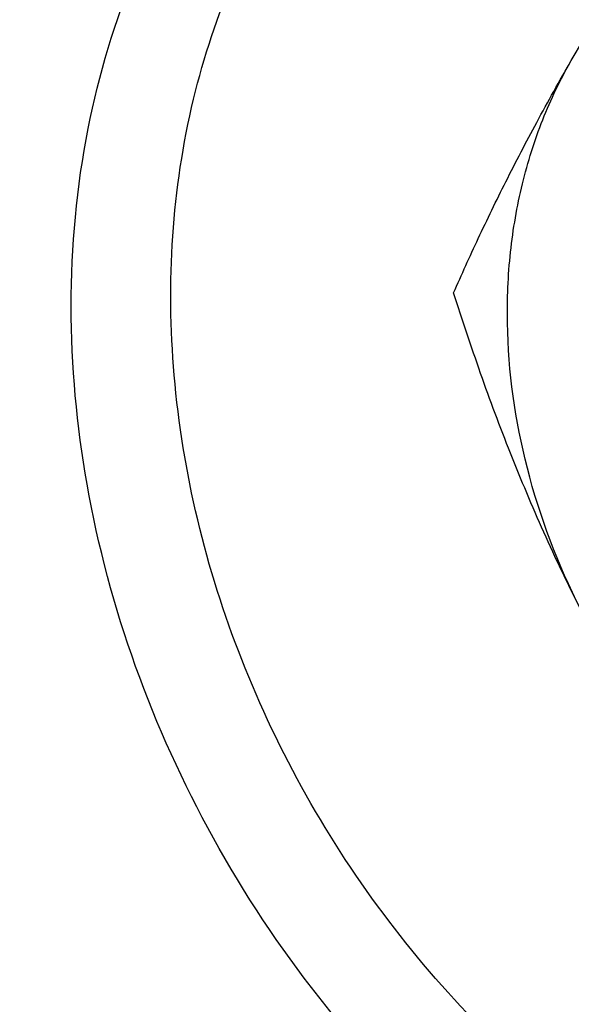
# Model space of a CAD drawing. Header units: millimetres. Extents: x 0 to 420, y 0 to 297.
# Tile 88 of 108: x 143.48 to 146.31, y 57.94 to 62.99. Entities that reach past the tile are written whole.
import ezdxf

# ---------------------------------------------------------------- set-up
doc = ezdxf.new("R2010")
doc.units = ezdxf.units.MM
doc.header["$LTSCALE"] = 23.1
doc.layers.get('0').update_dxf_attribs({"linetype": 'CONTINUOUS'})
for name, color, linetype in [('030', 7, 'CONTINUOUS'), ('NOS-TELESO', 7, 'CONTINUOUS'), ('PRIR-VYST', 7, 'CONTINUOUS')]:
    doc.layers.add(name, color=color, linetype=linetype)

msp = doc.modelspace()

# ---------------------------------------------------------------- linework, layer by layer
at = {"color": 7, "linetype": 'Continuous'}
for points, knots in [([(146.30723, 62.78345), (146.43682, 63.00882), (146.64412, 63.34717), (146.93699, 63.79623), (147.09136, 64.02521), (147.17003, 64.14043)], [0, 0, 0, 0, 0.4849117, 0.739779, 1, 1, 1, 1]), ([(145.7046, 61.59203), (145.74549, 61.68546), (145.83198, 61.87665), (145.9735, 62.16834), (146.13214, 62.47283), (146.24686, 62.67848), (146.30723, 62.78345)], [0, 0, 0, 0, 0.2290383, 0.4712067, 0.7280446, 1, 1, 1, 1]), ([(146.35577, 59.96795), (146.23895, 60.19843), (146.05641, 60.67832), (145.96737, 61.30826), (145.98834, 61.79893), (146.0486, 62.14948), (146.15261, 62.48016), (146.25126, 62.68612), (146.30723, 62.78345)], [0, 0, 0, 0, 0.264806, 0.5214932, 0.6458019, 0.7669471, 0.884936, 1, 1, 1, 1]), ([(146.35577, 59.96795), (146.28957, 60.09855), (146.16354, 60.36305), (145.99337, 60.76764), (145.84057, 61.17763), (145.74852, 61.45375), (145.7046, 61.59203)], [0, 0, 0, 0, 0.2507824, 0.50159, 0.751503, 1, 1, 1, 1])]:
    msp.add_open_spline(points, degree=3, knots=knots, dxfattribs=at)
at = {"layer": '030', "color": 7, "linetype": 'Continuous'}
for points, knots in [([(161.10629, 62.83359), (159.40204, 64.17638), (155.74829, 66.40337), (150.65665, 67.84433), (146.63864, 68.02245), (143.75004, 67.683), (141.01123, 66.87737), (139.31826, 66.03688), (138.52143, 65.54923)], [0, 0, 0, 0, 0.2693503, 0.5246538, 0.6472475, 0.7667791, 0.8840251, 1, 1, 1, 1]), ([(160.83877, 62.39514), (159.23695, 63.65722), (155.81108, 65.76561), (151.04567, 67.19542), (147.26477, 67.46365), (144.53216, 67.23692), (141.9226, 66.58747), (140.29142, 65.87687), (139.51829, 65.45868)], [0, 0, 0, 0, 0.2688149, 0.5242265, 0.6470221, 0.76677, 0.8841327, 1, 1, 1, 1]), ([(160.80704, 62.33997), (159.21012, 63.59819), (155.79469, 65.70007), (151.04374, 67.12516), (147.27441, 67.3921), (144.55023, 67.16564), (141.94881, 66.51767), (140.32279, 65.80889), (139.55213, 65.39179)], [0, 0, 0, 0, 0.2688175, 0.5242287, 0.6470234, 0.7667703, 0.8841323, 1, 1, 1, 1])]:
    msp.add_open_spline(points, degree=3, knots=knots, dxfattribs=at)
at = {"layer": 'NOS-TELESO', "color": 7, "linetype": 'Continuous'}
msp.add_open_spline([(138.43144, 23.49535), (136.93395, 24.67523), (134.11679, 27.31291), (130.58136, 31.90499), (127.81805, 37.00579), (125.93274, 42.42363), (124.99727, 47.95519), (125.04324, 52.53488), (125.5905, 56.04363), (126.24178, 58.5498), (127.13166, 60.92904), (128.25189, 63.15852), (129.59194, 65.21641), (131.13908, 67.08254), (132.87842, 68.73845), (134.79305, 70.16778), (136.86419, 71.35639), (139.07145, 72.29265), (141.39311, 72.96753), (143.80636, 73.3747), (146.28766, 73.51054), (148.81293, 73.37409), (151.35783, 72.96703), (153.89785, 72.29366), (156.40901, 71.36049), (159.71021, 69.7712), (162.03509, 68.23423), (163.49606, 67.08314)], degree=3, knots=[0, 0, 0, 0, 0.0674969, 0.1358969, 0.2043492, 0.2719971, 0.3380787, 0.402026, 0.4331344, 0.4636319, 0.4935394, 0.5229027, 0.5517913, 0.5802971, 0.6085306, 0.6366161, 0.6646856, 0.6928717, 0.7213013, 0.7500887, 0.7793306, 0.8091021, 0.8394549, 0.8704158, 0.9019875, 0.9341498, 1, 1, 1, 1], dxfattribs=at)
at = {"layer": 'PRIR-VYST', "color": 7, "linetype": 'Continuous'}
for points, knots in [([(148.95554, 55.91101), (148.37583, 55.90351), (147.16096, 56.16524), (145.58694, 57.20526), (144.38731, 58.73957), (143.72803, 60.55603), (143.70778, 62.4088), (144.36534, 64.03978), (145.64356, 65.16299), (146.73714, 65.41423), (147.27836, 65.42123)], [0, 0, 0, 0, 0.1223019, 0.2538839, 0.3907338, 0.5262685, 0.6545218, 0.7732277, 0.8858205, 1, 1, 1, 1]), ([(149.07471, 56.38349), (148.62025, 56.37761), (147.67341, 56.54796), (146.38779, 57.25443), (145.31298, 58.33426), (144.55862, 59.67393), (144.20237, 61.13635), (144.28829, 62.57347), (144.82183, 63.83232), (145.45992, 64.45727), (145.81613, 64.684)], [0, 0, 0, 0, 0.119722, 0.2474347, 0.3809455, 0.5159242, 0.6475481, 0.7721566, 0.8887724, 1, 1, 1, 1])]:
    msp.add_open_spline(points, degree=3, knots=knots, dxfattribs=at)

doc.saveas('drawing.dxf')
